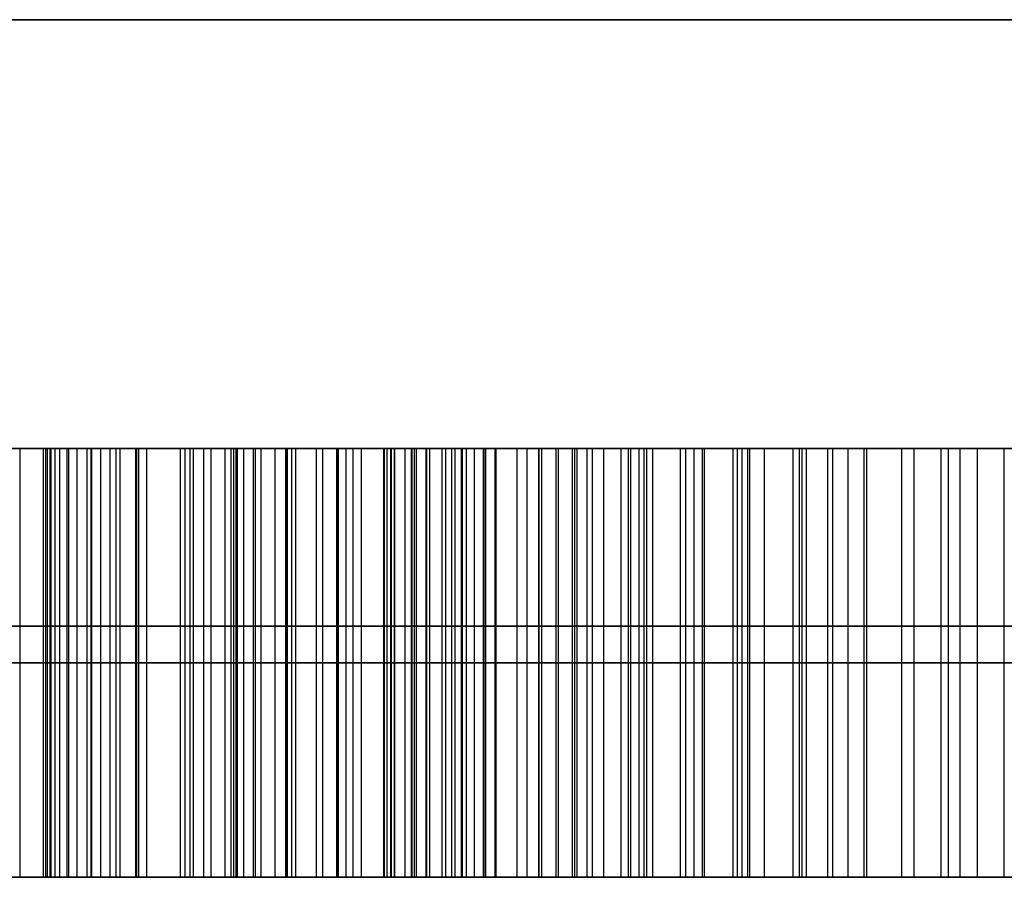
# Model space of a CAD drawing. Header units: millimetres. Extents: x -66 to 114, y 79 to 395.
# Tile 35 of 211: x 30.74 to 31.89, y 126.47 to 127.47. Entities that reach past the tile are written whole.
import ezdxf

# ---------------------------------------------------------------- set-up
doc = ezdxf.new("R2010")
doc.units = ezdxf.units.MM
doc.layers.add('Layer 01', color=7, linetype='Continuous', true_color=0x000000)

# ---------------------------------------------------------------- blocks, each defined once
blk = doc.blocks.new('Block 01')
at = {"layer": 'Layer 01'}
for p, q in [((30.8207, 126.9733, 28.8703), (31.0304, 126.9733, 28.8703)), ((30.8808, 126.9733, 28.9279), (30.8808, 126.9733, 28.7266)), ((31.0913, 126.9733, 29.1299), (31.0913, 126.4733, 29.1299)), ((31.1749, 126.9733, 29.0091), (31.1749, 126.4733, 29.0091)), ((31.2888, 126.9733, 27.634), (31.421, 126.9733, 27.634)), ((31.3852, 126.9733, 27.5957), (31.3852, 126.4733, 27.5957)), ((31.4479, 126.9733, 27.7221), (31.4479, 126.4733, 27.7221)), ((31.4678, 126.9733, 33.9606), (31.6559, 126.9733, 33.9606)), ((32.0556, 126.7233, 30.0551), (30.127, 126.7233, 28.2048)), ((30.4634, 126.7233, 28.3256), (31.8863, 126.7233, 29.6926)), ((31.2939, 126.7233, 27.498), (31.4766, 126.7233, 27.6934)), ((31.4766, 126.7233, 27.6934), (31.4192, 126.7233, 27.7508)), ((31.8863, 126.7233, 29.6926), (31.9035, 126.7233, 29.3466)), ((31.291, 126.4733, 33.5358), (32.4256, 126.4733, 33.5358)), ((31.851, 126.4733, 32.9665), (31.851, 126.4733, 34.1074))]:
    blk.add_line(p, q, dxfattribs=at)
at = {"layer": 'Layer 01', "extrusion": (0, 1, 0)}
for centre, radius, start, end in [((0.05, -0.05, 127.4733), 51, 185.73917, 234.26083), ((0.05, -0.05, 127.4733), 51, 125.73917, 174.26083), ((0.05, -0.05, 126.4733), 40.4142, 187.10678, 232.89322), ((0.05, -0.05, 126.4733), 50, 125.73917, 174.26083)]:
    blk.add_arc(centre, radius, start, end, dxfattribs=at)
at = {"layer": 'Layer 01', "extrusion": (2.57065e-15, 1, -4.21844e-16)}
blk.add_arc((0.05, -0.05, 126.7662), 39.7071, 187.10678, 232.89322, dxfattribs=at)
at = {"layer": 'Layer 01', "extrusion": (-3.99742e-15, 1, -2.30791e-15)}
blk.add_arc((0.05, -0.05, 126.7662), 39.7071, 127.10678, 172.89322, dxfattribs=at)
at = {"layer": 'Layer 01', "extrusion": (0, -1, 0)}
for start, end in [(307.10678, 352.89322), (7.10678, 52.89322)]:
    blk.add_arc((-0.05, -0.05, -126.4733), 40.4142, start, end, dxfattribs=at)
at = {"layer": 'Layer 01', "extrusion": (-4.91644e-16, 1, 6.83209e-16)}
blk.add_arc((0.05, -0.05, 126.4733), 50, 185.73917, 234.26083, dxfattribs=at)
at = {"layer": 'Layer 01', "extrusion": (8.37499e-16, 1, 8.41718e-17)}
blk.add_arc((0.05, -0.05, 126.4733), 50, 125.73917, 174.26083, dxfattribs=at)
at = {"layer": 'Layer 01'}
for points in [[(32.0556, 126.9733, 30.0551), (31.0913, 126.9733, 29.1299), (30.127, 126.9733, 28.2048)], [(30.4634, 126.9733, 28.3256), (31.1749, 126.9733, 29.0091), (31.8863, 126.9733, 29.6926)], [(30.7385, 126.9733, 30.5822), (30.7385, 126.7233, 30.5822), (30.7385, 126.4733, 30.5822)], [(30.7654, 126.9733, 31.3444), (30.7654, 126.7233, 31.3444), (30.7654, 126.4733, 31.3444)], [(30.7681, 126.9733, 26.8208), (30.7681, 126.7233, 26.8208), (30.7681, 126.4733, 26.8208)], [(30.7703, 126.9733, 26.7626), (30.7703, 126.7233, 26.7626), (30.7703, 126.4733, 26.7626)], [(30.7733, 126.9733, 26.879), (30.7733, 126.7233, 26.879), (30.7733, 126.4733, 26.879)], [(30.7743, 126.9733, 30.6411), (30.7743, 126.7233, 30.6411), (30.7743, 126.4733, 30.6411)], [(30.7793, 126.9733, 26.703), (30.7793, 126.7233, 26.703), (30.7793, 126.4733, 26.703)], [(30.7845, 126.9733, 26.9357), (30.7845, 126.7233, 26.9357), (30.7845, 126.4733, 26.9357)], [(30.793, 126.9733, 31.3071), (30.793, 126.7233, 31.3071), (30.793, 126.4733, 31.3071)], [(30.7949, 126.9733, 26.6455), (30.7949, 126.7233, 26.6455), (30.7949, 126.4733, 26.6455)], [(30.8049, 126.9733, 30.7022), (30.8049, 126.7233, 30.7022), (30.8049, 126.4733, 30.7022)], [(30.8166, 126.9733, 26.5911), (30.8166, 126.7233, 26.5911), (30.8166, 126.4733, 26.5911)], [(30.8213, 126.9733, 31.2631), (30.8213, 126.7233, 31.2631), (30.8213, 126.4733, 31.2631)], [(30.8218, 126.9733, 27.0468), (30.8218, 126.7233, 27.0468), (30.8218, 126.4733, 27.0468)], [(30.8325, 126.9733, 30.7709), (30.8325, 126.7233, 30.7709), (30.8325, 126.4733, 30.7709)], [(30.8434, 126.9733, 26.5404), (30.8434, 126.7233, 26.5404), (30.8434, 126.4733, 26.5404)], [(30.8504, 126.9733, 31.2116), (30.8504, 126.7233, 31.2116), (30.8504, 126.4733, 31.2116)], [(30.8549, 126.9733, 30.8462), (30.8549, 126.7233, 30.8462), (30.8549, 126.4733, 30.8462)], [(30.8732, 126.9733, 27.1512), (30.8732, 126.7233, 27.1512), (30.8732, 126.4733, 27.1512)], [(30.8743, 126.9733, 30.929), (30.8743, 126.7233, 30.929), (30.8743, 126.4733, 30.929)], [(30.8743, 126.9733, 31.1534), (30.8743, 126.7233, 31.1534), (30.8743, 126.4733, 31.1534)], [(30.877, 126.4733, 26.4927), (30.877, 126.7233, 26.4927), (30.877, 126.9733, 26.4927)], [(30.8862, 126.9733, 31.0117), (30.8862, 126.7233, 31.0117), (30.8862, 126.4733, 31.0117)], [(30.8862, 126.9733, 31.0863), (30.8862, 126.7233, 31.0863), (30.8862, 126.4733, 31.0863)], [(30.9254, 126.9733, 26.838), (30.9254, 126.7233, 26.838), (30.9254, 126.4733, 26.838)], [(30.9307, 126.9733, 27.2437), (30.9307, 126.7233, 27.2437), (30.9307, 126.4733, 27.2437)], [(30.9307, 126.9733, 26.9237), (30.9307, 126.7233, 26.9237), (30.9307, 126.4733, 26.9237)], [(30.9366, 126.9733, 26.7559), (30.9366, 126.7233, 26.7559), (30.9366, 126.4733, 26.7559)], [(30.9404, 126.9733, 26.4211), (30.9404, 126.7233, 26.4211), (30.9404, 126.4733, 26.4211)], [(30.9523, 126.9733, 27.0125), (30.9523, 126.7233, 27.0125), (30.9523, 126.4733, 27.0125)], [(30.9612, 126.9733, 26.6784), (30.9612, 126.7233, 26.6784), (30.9612, 126.4733, 26.6784)], [(30.9775, 126.9733, 33.1095), (30.9775, 126.7233, 33.1095), (30.9775, 126.4733, 33.1095)], [(30.9842, 126.9733, 33.193), (30.9842, 126.7233, 33.193), (30.9842, 126.4733, 33.193)], [(30.9873, 126.9733, 27.3153), (30.9873, 126.7233, 27.3153), (30.9873, 126.4733, 27.3153)], [(30.9902, 126.9733, 33.0342), (30.9902, 126.7233, 33.0342), (30.9902, 126.4733, 33.0342)], [(30.9918, 126.9733, 27.1042), (30.9918, 126.7233, 27.1042), (30.9918, 126.4733, 27.1042)], [(30.9993, 126.9733, 26.6097), (30.9993, 126.7233, 26.6097), (30.9993, 126.4733, 26.6097)], [(31.0103, 126.9733, 33.2848), (31.0103, 126.7233, 33.2848), (31.0103, 126.4733, 33.2848)], [(31.0126, 126.9733, 32.9678), (31.0126, 126.7233, 32.9678), (31.0126, 126.4733, 32.9678)], [(31.0194, 126.9733, 26.3614), (31.0194, 126.7233, 26.3614), (31.0194, 126.4733, 26.3614)], [(31.0357, 126.9733, 32.9126), (31.0357, 126.7233, 32.9126), (31.0357, 126.4733, 32.9126)], [(31.0485, 126.4733, 26.5516), (31.0485, 126.7233, 26.5516), (31.0485, 126.9733, 26.5516)], [(31.0492, 126.9733, 27.1959), (31.0492, 126.7233, 27.1959), (31.0492, 126.4733, 27.1959)], [(31.05, 126.9733, 27.3854), (31.05, 126.7233, 27.3854), (31.05, 126.4733, 27.3854)], [(31.0551, 126.9733, 33.384), (31.0551, 126.7233, 33.384), (31.0551, 126.4733, 33.384)], [(31.0596, 126.9733, 32.8686), (31.0596, 126.7233, 32.8686), (31.0596, 126.4733, 32.8686)], [(31.0842, 126.4733, 32.8351), (31.0842, 126.7233, 32.8351), (31.0842, 126.9733, 32.8351)], [(31.1074, 126.9733, 26.3159), (31.1074, 126.7233, 26.3159), (31.1074, 126.4733, 26.3159)], [(31.1082, 126.9733, 26.4964), (31.1082, 126.7233, 26.4964), (31.1082, 126.4733, 26.4964)], [(31.1095, 126.9733, 33.4832), (31.1095, 126.7233, 33.4832), (31.1095, 126.4733, 33.4832)], [(31.1186, 126.9733, 27.2884), (31.1186, 126.7233, 27.2884), (31.1186, 126.4733, 27.2884)], [(31.1268, 126.9733, 27.4689), (31.1268, 126.7233, 27.4689), (31.1268, 126.4733, 27.4689)], [(31.1364, 126.9733, 32.7814), (31.1364, 126.7233, 32.7814), (31.1364, 126.4733, 32.7814)], [(31.1625, 126.9733, 33.1475), (31.1625, 126.7233, 33.1475), (31.1625, 126.4733, 33.1475)], [(31.1625, 126.9733, 33.2117), (31.1625, 126.7233, 33.2117), (31.1625, 126.4733, 33.2117)], [(31.1632, 126.9733, 33.5749), (31.1632, 126.7233, 33.5749), (31.1632, 126.4733, 33.5749)], [(31.1663, 126.9733, 27.5114), (31.1663, 126.7233, 27.5114), (31.1663, 126.4733, 27.5114)], [(31.1707, 126.9733, 33.0856), (31.1707, 126.7233, 33.0856), (31.1707, 126.4733, 33.0856)], [(31.1714, 126.9733, 33.2751), (31.1714, 126.7233, 33.2751), (31.1714, 126.4733, 33.2751)], [(31.1753, 126.9733, 26.4591), (31.1753, 126.7233, 26.4591), (31.1753, 126.4733, 26.4591)], [(31.1871, 126.9733, 33.0305), (31.1871, 126.7233, 33.0305), (31.1871, 126.4733, 33.0305)], [(31.1871, 126.9733, 33.337), (31.1871, 126.7233, 33.337), (31.1871, 126.4733, 33.337)], [(31.1947, 126.9733, 27.3809), (31.1947, 126.7233, 27.3809), (31.1947, 126.4733, 27.3809)], [(31.1954, 126.9733, 26.2876), (31.1954, 126.7233, 26.2876), (31.1954, 126.4733, 26.2876)], [(31.1983, 126.9733, 32.7389), (31.1983, 126.7233, 32.7389), (31.1983, 126.4733, 32.7389)], [(31.2006, 126.9733, 27.548), (31.2006, 126.7233, 27.548), (31.2006, 126.4733, 27.548)], [(31.2117, 126.9733, 33.3974), (31.2117, 126.7233, 33.3974), (31.2117, 126.4733, 33.3974)], [(31.2124, 126.9733, 32.9805), (31.2124, 126.7233, 32.9805), (31.2124, 126.4733, 32.9805)], [(31.2162, 126.9733, 33.6584), (31.2162, 126.7233, 33.6584), (31.2162, 126.4733, 33.6584)], [(31.2305, 126.9733, 27.5785), (31.2305, 126.7233, 27.5785), (31.2305, 126.4733, 27.5785)], [(31.2305, 126.9733, 27.4234), (31.2305, 126.7233, 27.4234), (31.2305, 126.4733, 27.4234)], [(31.2348, 126.9733, 32.7224), (31.2348, 126.7233, 32.7224), (31.2348, 126.4733, 32.7224)], [(31.2417, 126.9733, 26.2801), (31.2417, 126.7233, 26.2801), (31.2417, 126.4733, 26.2801)], [(31.246, 126.4733, 32.9372), (31.246, 126.7233, 32.9372), (31.246, 126.9733, 32.9372)], [(31.2528, 126.9733, 26.4382), (31.2528, 126.7233, 26.4382), (31.2528, 126.4733, 26.4382)], [(31.2543, 126.9733, 27.6024), (31.2543, 126.7233, 27.6024), (31.2543, 126.4733, 27.6024)], [(31.2588, 126.9733, 27.457), (31.2588, 126.7233, 27.457), (31.2588, 126.4733, 27.457)], [(31.2684, 126.4733, 33.7345), (31.2684, 126.7233, 33.7345), (31.2684, 126.9733, 33.7345)], [(31.2788, 126.9733, 33.5175), (31.2788, 126.7233, 33.5175), (31.2788, 126.4733, 33.5175)], [(31.2788, 126.9733, 32.7075), (31.2788, 126.7233, 32.7075), (31.2788, 126.4733, 32.7075)], [(31.2804, 126.9733, 27.4816), (31.2804, 126.7233, 27.4816), (31.2804, 126.4733, 27.4816)], [(31.2812, 126.9733, 27.627), (31.2812, 126.7233, 27.627), (31.2812, 126.4733, 27.627)], [(31.2922, 126.9733, 32.8947), (31.2922, 126.7233, 32.8947), (31.2922, 126.4733, 32.8947)], [(31.2924, 126.9733, 26.2771), (31.2924, 126.7233, 26.2771), (31.2924, 126.4733, 26.2771)], [(31.2939, 126.4733, 27.498), (31.2939, 126.7233, 27.498), (31.2939, 126.9733, 27.498)], [(31.2939, 126.9733, 27.498), (31.3852, 126.9733, 27.5957), (31.4766, 126.9733, 27.6934)], [(31.3177, 126.9733, 27.6606), (31.3177, 126.7233, 27.6606), (31.3177, 126.4733, 27.6606)], [(31.3295, 126.9733, 32.6956), (31.3295, 126.7233, 32.6956), (31.3295, 126.4733, 32.6956)], [(31.3431, 126.9733, 26.4315), (31.3431, 126.7233, 26.4315), (31.3431, 126.4733, 26.4315)], [(31.3437, 126.9733, 32.8641), (31.3437, 126.7233, 32.8641), (31.3437, 126.4733, 32.8641)], [(31.3468, 126.9733, 26.2794), (31.3468, 126.7233, 26.2794), (31.3468, 126.4733, 26.2794)], [(31.3632, 126.9733, 27.7016), (31.3632, 126.7233, 27.7016), (31.3632, 126.4733, 27.7016)], [(31.3661, 126.9733, 33.6368), (31.3661, 126.7233, 33.6368), (31.3661, 126.4733, 33.6368)], [(31.3825, 126.9733, 33.868), (31.3825, 126.7233, 33.868), (31.3825, 126.4733, 33.868)], [(31.3877, 126.9733, 32.6852), (31.3877, 126.7233, 32.6852), (31.3877, 126.4733, 32.6852)], [(31.3996, 126.9733, 32.8455), (31.3996, 126.7233, 32.8455), (31.3996, 126.4733, 32.8455)], [(31.4057, 126.9733, 26.2853), (31.4057, 126.7233, 26.2853), (31.4057, 126.4733, 26.2853)], [(31.4192, 126.4733, 27.7508), (31.4192, 126.7233, 27.7508), (31.4192, 126.9733, 27.7508)], [(31.4766, 126.9733, 27.6934), (31.4479, 126.9733, 27.7221), (31.4192, 126.9733, 27.7508)], [(31.4393, 126.9733, 26.4382), (31.4393, 126.7233, 26.4382), (31.4393, 126.4733, 26.4382)], [(31.4504, 126.9733, 32.6807), (31.4504, 126.7233, 32.6807), (31.4504, 126.4733, 32.6807)], [(31.4601, 126.9733, 32.8395), (31.4601, 126.7233, 32.8395), (31.4601, 126.4733, 32.8395)], [(31.466, 126.9733, 33.7561), (31.466, 126.7233, 33.7561), (31.466, 126.4733, 33.7561)], [(31.4691, 126.9733, 26.2965), (31.4691, 126.7233, 26.2965), (31.4691, 126.4733, 26.2965)], [(31.4766, 126.4733, 27.6934), (31.4766, 126.7233, 27.6934), (31.4766, 126.9733, 27.6934)], [(31.5085, 126.9733, 34.0022), (31.5085, 126.7233, 34.0022), (31.5085, 126.4733, 34.0022)], [(31.5145, 126.9733, 32.6844), (31.5145, 126.7233, 32.6844), (31.5145, 126.4733, 32.6844)], [(31.5242, 126.9733, 32.844), (31.5242, 126.7233, 32.844), (31.5242, 126.4733, 32.844)], [(31.534, 126.9733, 26.4554), (31.534, 126.7233, 26.4554), (31.534, 126.4733, 26.4554)], [(31.5362, 126.9733, 26.3122), (31.5362, 126.7233, 26.3122), (31.5362, 126.4733, 26.3122)], [(31.5697, 126.9733, 33.8739), (31.5697, 126.7233, 33.8739), (31.5697, 126.4733, 33.8739)], [(31.5749, 126.9733, 34.0664), (31.5749, 126.7233, 34.0664), (31.5749, 126.4733, 34.0664)], [(31.5801, 126.9733, 32.6956), (31.5801, 126.7233, 32.6956), (31.5801, 126.4733, 32.6956)], [(31.587, 126.9733, 26.4718), (31.587, 126.7233, 26.4718), (31.587, 126.4733, 26.4718)], [(31.5891, 126.9733, 32.8552), (31.5891, 126.7233, 32.8552), (31.5891, 126.4733, 32.8552)], [(31.6063, 126.9733, 26.3331), (31.6063, 126.7233, 26.3331), (31.6063, 126.4733, 26.3331)], [(31.6398, 126.9733, 34.1238), (31.6398, 126.7233, 34.1238), (31.6398, 126.4733, 34.1238)], [(31.6472, 126.9733, 32.715), (31.6472, 126.7233, 32.715), (31.6472, 126.4733, 32.715)], [(31.6503, 126.9733, 26.4964), (31.6503, 126.7233, 26.4964), (31.6503, 126.4733, 26.4964)], [(31.6554, 126.9733, 32.8746), (31.6554, 126.7233, 32.8746), (31.6554, 126.4733, 32.8746)], [(31.6802, 126.9733, 26.3592), (31.6802, 126.7233, 26.3592), (31.6802, 126.4733, 26.3592)], [(31.686, 126.9733, 33.9873), (31.686, 126.7233, 33.9873), (31.686, 126.4733, 33.9873)], [(31.7039, 126.9733, 34.1745), (31.7039, 126.7233, 34.1745), (31.7039, 126.4733, 34.1745)], [(31.7226, 126.9733, 32.9014), (31.7226, 126.7233, 32.9014), (31.7226, 126.4733, 32.9014)], [(31.7257, 126.9733, 26.5307), (31.7257, 126.7233, 26.5307), (31.7257, 126.4733, 26.5307)], [(31.7666, 126.9733, 34.2185), (31.7666, 126.7233, 34.2185), (31.7666, 126.4733, 34.2185)], [(31.7807, 126.9733, 32.7664), (31.7807, 126.7233, 32.7664), (31.7807, 126.4733, 32.7664)], [(31.8122, 126.9733, 26.574), (31.8122, 126.7233, 26.574), (31.8122, 126.4733, 26.574)], [(31.821, 126.9733, 34.0902), (31.821, 126.7233, 34.0902), (31.821, 126.4733, 34.0902)], [(31.8346, 126.9733, 26.4255), (31.8346, 126.7233, 26.4255), (31.8346, 126.4733, 26.4255)], [(31.8546, 126.9733, 32.9686), (31.8546, 126.7233, 32.9686), (31.8546, 126.4733, 32.9686)], [(31.8863, 126.4733, 29.6926), (31.8863, 126.7233, 29.6926), (31.8863, 126.9733, 29.6926)], [(31.8863, 126.9733, 29.6926), (31.8949, 126.9733, 29.5196), (31.9035, 126.9733, 29.3466)], [(30.127, 126.4733, 28.2048), (31.0913, 126.4733, 29.1299), (32.0556, 126.4733, 30.0551)], [(31.8863, 126.4733, 29.6926), (31.1749, 126.4733, 29.0091), (30.4634, 126.4733, 28.3256)], [(31.4766, 126.4733, 27.6934), (31.3852, 126.4733, 27.5957), (31.2939, 126.4733, 27.498)], [(31.4192, 126.4733, 27.7508), (31.4479, 126.4733, 27.7221), (31.4766, 126.4733, 27.6934)], [(31.9035, 126.4733, 29.3466), (31.8949, 126.4733, 29.5196), (31.8863, 126.4733, 29.6926)]]:
    blk.add_open_spline(points, degree=2, dxfattribs=at)
for points, knots in [([(30.7378, 126.9733, 31.3742), (30.7472, 126.9733, 31.3645), (30.7674, 126.9733, 31.3436), (30.7944, 126.9733, 31.3056), (30.8228, 126.9733, 31.2614), (30.852, 126.9733, 31.2111), (30.8774, 126.9733, 31.1525), (30.8883, 126.9733, 31.0843), (30.888, 126.9733, 31.0086), (30.8753, 126.9733, 30.9282), (30.8559, 126.9733, 30.8481), (30.8344, 126.9733, 30.7718), (30.8064, 126.9733, 30.7036), (30.7752, 126.9733, 30.6404), (30.7382, 126.9733, 30.5806), (30.696, 126.9733, 30.5197), (30.6476, 126.9733, 30.4565), (30.6122, 126.9733, 30.4145), (30.5938, 126.9733, 30.3927)], [-1, -1, -1, -1, -0.963095, -0.920966, -0.873435, -0.819753, -0.76265, -0.700738, -0.633008, -0.557051, -0.479836, -0.408475, -0.341313, -0.279219, -0.21661, -0.149914, -0.07744, 0, 0, 0, 0]), ([(31.4192, 126.9733, 27.7508), (31.4005, 126.9733, 27.7344), (31.3664, 126.9733, 27.7046), (31.3205, 126.9733, 27.6633), (31.2846, 126.9733, 27.6298), (31.2547, 126.9733, 27.6033), (31.2284, 126.9733, 27.5764), (31.1988, 126.9733, 27.5463), (31.1645, 126.9733, 27.5095), (31.1142, 126.9733, 27.4554), (31.0543, 126.9733, 27.3902), (30.9873, 126.9733, 27.3165), (30.9254, 126.9733, 27.2402), (30.8708, 126.9733, 27.1496), (30.8192, 126.9733, 27.0476), (30.7875, 126.9733, 26.9553), (30.7723, 126.9733, 26.8789), (30.7667, 126.9733, 26.8209), (30.7694, 126.9733, 26.7618), (30.778, 126.9733, 26.703), (30.7938, 126.9733, 26.6455), (30.8155, 126.9733, 26.5911), (30.8422, 126.9733, 26.5393), (30.8653, 126.9733, 26.5083), (30.877, 126.9733, 26.4927)], [0, 0, 0, 0, 0.049139, 0.089536, 0.122259, 0.146279, 0.168538, 0.196711, 0.229768, 0.26805, 0.342891, 0.404896, 0.465119, 0.536911, 0.61368, 0.690982, 0.729084, 0.767603, 0.805996, 0.845784, 0.88504, 0.923675, 0.961519, 1, 1, 1, 1]), ([(30.877, 126.9733, 26.4927), (30.8971, 126.9733, 26.4678), (30.9382, 126.9733, 26.4173), (31.0182, 126.9733, 26.3592), (31.1043, 126.9733, 26.3145), (31.1802, 126.9733, 26.2891), (31.2429, 126.9733, 26.2792), (31.2936, 126.9733, 26.2761), (31.3484, 126.9733, 26.2791), (31.4076, 126.9733, 26.2846), (31.4707, 126.9733, 26.2964), (31.5378, 126.9733, 26.3118), (31.6082, 126.9733, 26.333), (31.7086, 126.9733, 26.3686), (31.8399, 126.9733, 26.4254), (31.9717, 126.9733, 26.4959), (32.0821, 126.9733, 26.5608), (32.1686, 126.9733, 26.618), (32.2597, 126.9733, 26.6791), (32.3828, 126.9733, 26.7687), (32.5327, 126.9733, 26.8841), (32.7033, 126.9733, 27.0278), (32.8648, 126.9733, 27.1781), (32.963, 126.9733, 27.2879), (33.0129, 126.9733, 27.3436)], [0, 0, 0, 0, 0.0374635, 0.0762645, 0.1150755, 0.1512958, 0.1696448, 0.1895471, 0.2108939, 0.2340938, 0.2593125, 0.2863146, 0.3149717, 0.3456515, 0.411485, 0.4828453, 0.5212283, 0.5619917, 0.6046984, 0.6501098, 0.740927, 0.8269701, 0.9121251, 1, 1, 1, 1]), ([(31.0485, 126.9733, 26.5516), (31.0313, 126.9733, 26.5703), (30.9963, 126.9733, 26.6084), (30.9584, 126.9733, 26.6783), (30.9345, 126.9733, 26.7559), (30.9224, 126.9733, 26.8389), (30.9284, 126.9733, 26.926), (30.9507, 126.9733, 27.016), (30.9906, 126.9733, 27.1081), (31.0496, 126.9733, 27.1988), (31.1188, 126.9733, 27.2901), (31.1808, 126.9733, 27.3646), (31.2281, 126.9733, 27.4203), (31.2561, 126.9733, 27.4544), (31.2782, 126.9733, 27.4785), (31.2894, 126.9733, 27.4925), (31.2939, 126.9733, 27.498)], [0, 0, 0, 0, 0.069718, 0.141492, 0.215941, 0.291691, 0.370304, 0.453878, 0.545264, 0.644279, 0.750039, 0.859595, 0.910441, 0.950629, 0.980605, 1, 1, 1, 1]), ([(31.0842, 126.9733, 32.8351), (31.0756, 126.9733, 32.846), (31.0569, 126.9733, 32.8702), (31.0335, 126.9733, 32.9153), (31.0109, 126.9733, 32.9708), (30.9878, 126.9733, 33.0356), (30.9736, 126.9733, 33.1118), (30.9822, 126.9733, 33.1975), (31.0095, 126.9733, 33.2899), (31.0546, 126.9733, 33.3859), (31.1082, 126.9733, 33.4813), (31.1614, 126.9733, 33.5731), (31.2144, 126.9733, 33.657), (31.2508, 126.9733, 33.7093), (31.2684, 126.9733, 33.7345)], [-1, -1, -1, -1, -0.958237, -0.908006, -0.847962, -0.777673, -0.701023, -0.616933, -0.521227, -0.412032, -0.298488, -0.191825, -0.092583, 0, 0, 0, 0]), ([(32.3514, 126.9733, 26.9148), (32.3143, 126.9733, 26.8872), (32.2383, 126.9733, 26.8307), (32.1386, 126.9733, 26.7626), (32.0522, 126.9733, 26.7075), (31.9794, 126.9733, 26.6637), (31.8981, 126.9733, 26.6199), (31.8133, 126.9733, 26.5739), (31.7301, 126.9733, 26.5323), (31.6552, 126.9733, 26.4976), (31.5911, 126.9733, 26.4726), (31.5213, 126.9733, 26.4503), (31.4394, 126.9733, 26.4369), (31.3451, 126.9733, 26.4292), (31.2558, 126.9733, 26.4351), (31.1753, 126.9733, 26.4555), (31.1045, 126.9733, 26.4942), (31.0675, 126.9733, 26.5321), (31.0485, 126.9733, 26.5516)], [0, 0, 0, 0, 0.094804, 0.194185, 0.247347, 0.304949, 0.368364, 0.43654, 0.50264, 0.559205, 0.605677, 0.643561, 0.709342, 0.77525, 0.83709, 0.891984, 0.944458, 1, 1, 1, 1]), ([(32.8502, 126.9733, 33.6204), (32.8205, 126.9733, 33.5874), (32.7643, 126.9733, 33.5249), (32.6806, 126.9733, 33.437), (32.5998, 126.9733, 33.3548), (32.5269, 126.9733, 33.2898), (32.4598, 126.9733, 33.2326), (32.3953, 126.9733, 33.1798), (32.3179, 126.9733, 33.1161), (32.2303, 126.9733, 33.0464), (32.1405, 126.9733, 32.9768), (32.0558, 126.9733, 32.9154), (31.9797, 126.9733, 32.8658), (31.8902, 126.9733, 32.8149), (31.7805, 126.9733, 32.7651), (31.6709, 126.9733, 32.7215), (31.5815, 126.9733, 32.6944), (31.5154, 126.9733, 32.6834), (31.4508, 126.9733, 32.6792), (31.3887, 126.9733, 32.6838), (31.3318, 126.9733, 32.6949), (31.2804, 126.9733, 32.7061), (31.2366, 126.9733, 32.7211), (31.1872, 126.9733, 32.7427), (31.1344, 126.9733, 32.7792), (31.1009, 126.9733, 32.8165), (31.0842, 126.9733, 32.8351)], [-1, -1, -1, -1, -0.937599, -0.88168, -0.829243, -0.775501, -0.744238, -0.705228, -0.658245, -0.603233, -0.547612, -0.498491, -0.455994, -0.419809, -0.353772, -0.286667, -0.253898, -0.222672, -0.192539, -0.163082, -0.135362, -0.110926, -0.089134, -0.070346, -0.035126, 0, 0, 0, 0]), ([(31.246, 126.9733, 32.9372), (31.2342, 126.9733, 32.9512), (31.2104, 126.9733, 32.9796), (31.1854, 126.9733, 33.0304), (31.1687, 126.9733, 33.0869), (31.1612, 126.9733, 33.148), (31.1608, 126.9733, 33.2118), (31.1706, 126.9733, 33.2752), (31.1855, 126.9733, 33.338), (31.2205, 126.9733, 33.42), (31.2781, 126.9733, 33.522), (31.3665, 126.9733, 33.6399), (31.4663, 126.9733, 33.7565), (31.5694, 126.9733, 33.8766), (31.685, 126.9733, 33.9923), (31.775, 126.9733, 34.0571), (31.821, 126.9733, 34.0902)], [0, 0, 0, 0, 0.038604, 0.0781144, 0.1187121, 0.162741, 0.2079658, 0.253108, 0.2981306, 0.3441255, 0.4411211, 0.5453562, 0.6551057, 0.7657698, 0.8803082, 1, 1, 1, 1]), ([(32.1842, 126.9733, 33.2273), (32.1521, 126.9733, 33.1962), (32.0862, 126.9733, 33.1324), (31.9764, 126.9733, 33.0451), (31.855, 126.9733, 32.9658), (31.7462, 126.9733, 32.9104), (31.6568, 126.9733, 32.8738), (31.5905, 126.9733, 32.854), (31.5248, 126.9733, 32.8432), (31.4613, 126.9733, 32.8377), (31.3997, 126.9733, 32.843), (31.3426, 126.9733, 32.8625), (31.2898, 126.9733, 32.8932), (31.2608, 126.9733, 32.9223), (31.246, 126.9733, 32.9372)], [0, 0, 0, 0, 0.123837, 0.254281, 0.388277, 0.52512, 0.591921, 0.65582, 0.71666, 0.776072, 0.832165, 0.886647, 0.94196, 1, 1, 1, 1]), ([(31.2684, 126.9733, 33.7345), (31.306, 126.9733, 33.7793), (31.3831, 126.9733, 33.8712), (31.4862, 126.9733, 33.9813), (31.5731, 126.9733, 34.0655), (31.638, 126.9733, 34.1234), (31.7021, 126.9733, 34.1741), (31.7856, 126.9733, 34.2329), (31.8923, 126.9733, 34.2945), (32.0037, 126.9733, 34.3414), (32.0921, 126.9733, 34.3694), (32.1549, 126.9733, 34.3847), (32.214, 126.9733, 34.3936), (32.2694, 126.9733, 34.3978), (32.3208, 126.9733, 34.3956), (32.3681, 126.9733, 34.392), (32.411, 126.9733, 34.3828), (32.4637, 126.9733, 34.3657), (32.5274, 126.9733, 34.3323), (32.5703, 126.9733, 34.2939), (32.5929, 126.9733, 34.2737)], [-1, -1, -1, -1, -0.8897738, -0.7741998, -0.7162675, -0.6618838, -0.6105639, -0.5625139, -0.4696174, -0.3792024, -0.3355288, -0.2951097, -0.257706, -0.222988, -0.1906759, -0.1610524, -0.1337861, -0.1081774, -0.0568788, 0, 0, 0, 0]), ([(31.821, 126.9733, 34.0902), (31.8626, 126.9733, 34.1142), (31.9452, 126.9733, 34.1616), (32.0566, 126.9733, 34.2011), (32.1436, 126.9733, 34.2234), (32.2038, 126.9733, 34.2332), (32.2587, 126.9733, 34.2338), (32.3088, 126.9733, 34.2282), (32.3536, 126.9733, 34.2154), (32.3942, 126.9733, 34.1972), (32.4302, 126.9733, 34.1734), (32.4507, 126.9733, 34.1537), (32.4609, 126.9733, 34.1439)], [0, 0, 0, 0, 0.207721, 0.411857, 0.509573, 0.596718, 0.675365, 0.746984, 0.814164, 0.876839, 0.938985, 1, 1, 1, 1]), ([(30.5938, 126.7233, 30.3927), (30.6122, 126.7233, 30.4145), (30.6476, 126.7233, 30.4565), (30.696, 126.7233, 30.5197), (30.7382, 126.7233, 30.5806), (30.7752, 126.7233, 30.6404), (30.8064, 126.7233, 30.7036), (30.8344, 126.7233, 30.7718), (30.8559, 126.7233, 30.8481), (30.8753, 126.7233, 30.9282), (30.888, 126.7233, 31.0086), (30.8883, 126.7233, 31.0843), (30.8774, 126.7233, 31.1525), (30.852, 126.7233, 31.2111), (30.8228, 126.7233, 31.2614), (30.7944, 126.7233, 31.3056), (30.7674, 126.7233, 31.3436), (30.7472, 126.7233, 31.3645), (30.7378, 126.7233, 31.3742)], [0, 0, 0, 0, 0.07744, 0.149914, 0.21661, 0.279219, 0.341313, 0.408475, 0.479836, 0.557051, 0.633008, 0.700738, 0.76265, 0.819753, 0.873435, 0.920966, 0.963095, 1, 1, 1, 1]), ([(31.4192, 126.7233, 27.7508), (31.4005, 126.7233, 27.7344), (31.3664, 126.7233, 27.7046), (31.3205, 126.7233, 27.6633), (31.2846, 126.7233, 27.6298), (31.2547, 126.7233, 27.6033), (31.2284, 126.7233, 27.5764), (31.1988, 126.7233, 27.5463), (31.1645, 126.7233, 27.5095), (31.1142, 126.7233, 27.4554), (31.0543, 126.7233, 27.3902), (30.9873, 126.7233, 27.3165), (30.9254, 126.7233, 27.2402), (30.8708, 126.7233, 27.1496), (30.8192, 126.7233, 27.0476), (30.7875, 126.7233, 26.9553), (30.7723, 126.7233, 26.8789), (30.7667, 126.7233, 26.8209), (30.7694, 126.7233, 26.7618), (30.778, 126.7233, 26.703), (30.7938, 126.7233, 26.6455), (30.8155, 126.7233, 26.5911), (30.8422, 126.7233, 26.5393), (30.8653, 126.7233, 26.5083), (30.877, 126.7233, 26.4927)], [0, 0, 0, 0, 0.049139, 0.089536, 0.122259, 0.146279, 0.168538, 0.196711, 0.229768, 0.26805, 0.342891, 0.404896, 0.465119, 0.536911, 0.61368, 0.690982, 0.729084, 0.767603, 0.805996, 0.845784, 0.88504, 0.923675, 0.961519, 1, 1, 1, 1]), ([(30.877, 126.7233, 26.4927), (30.8971, 126.7233, 26.4678), (30.9382, 126.7233, 26.4173), (31.0182, 126.7233, 26.3592), (31.1043, 126.7233, 26.3145), (31.1802, 126.7233, 26.2891), (31.2429, 126.7233, 26.2792), (31.2936, 126.7233, 26.2761), (31.3484, 126.7233, 26.2791), (31.4076, 126.7233, 26.2846), (31.4707, 126.7233, 26.2964), (31.5378, 126.7233, 26.3118), (31.6082, 126.7233, 26.333), (31.7086, 126.7233, 26.3686), (31.8399, 126.7233, 26.4254), (31.9717, 126.7233, 26.4959), (32.0821, 126.7233, 26.5608), (32.1686, 126.7233, 26.618), (32.2597, 126.7233, 26.6791), (32.3828, 126.7233, 26.7687), (32.5327, 126.7233, 26.8841), (32.7033, 126.7233, 27.0278), (32.8648, 126.7233, 27.1781), (32.963, 126.7233, 27.2879), (33.0129, 126.7233, 27.3436)], [0, 0, 0, 0, 0.0374635, 0.0762645, 0.1150755, 0.1512958, 0.1696448, 0.1895471, 0.2108939, 0.2340938, 0.2593125, 0.2863146, 0.3149717, 0.3456515, 0.411485, 0.4828453, 0.5212283, 0.5619917, 0.6046984, 0.6501098, 0.740927, 0.8269701, 0.9121251, 1, 1, 1, 1]), ([(31.0485, 126.7233, 26.5516), (31.0313, 126.7233, 26.5703), (30.9963, 126.7233, 26.6084), (30.9584, 126.7233, 26.6783), (30.9345, 126.7233, 26.7559), (30.9224, 126.7233, 26.8389), (30.9284, 126.7233, 26.926), (30.9507, 126.7233, 27.016), (30.9906, 126.7233, 27.1081), (31.0496, 126.7233, 27.1988), (31.1188, 126.7233, 27.2901), (31.1808, 126.7233, 27.3646), (31.2281, 126.7233, 27.4203), (31.2561, 126.7233, 27.4544), (31.2782, 126.7233, 27.4785), (31.2894, 126.7233, 27.4925), (31.2939, 126.7233, 27.498)], [0, 0, 0, 0, 0.069718, 0.141492, 0.215941, 0.291691, 0.370304, 0.453878, 0.545264, 0.644279, 0.750039, 0.859595, 0.910441, 0.950629, 0.980605, 1, 1, 1, 1]), ([(31.2684, 126.7233, 33.7345), (31.2508, 126.7233, 33.7093), (31.2144, 126.7233, 33.657), (31.1614, 126.7233, 33.5731), (31.1082, 126.7233, 33.4813), (31.0546, 126.7233, 33.3859), (31.0095, 126.7233, 33.2899), (30.9822, 126.7233, 33.1975), (30.9736, 126.7233, 33.1118), (30.9878, 126.7233, 33.0356), (31.0109, 126.7233, 32.9708), (31.0335, 126.7233, 32.9153), (31.0569, 126.7233, 32.8702), (31.0756, 126.7233, 32.846), (31.0842, 126.7233, 32.8351)], [0, 0, 0, 0, 0.092583, 0.191825, 0.298488, 0.412032, 0.521227, 0.616933, 0.701023, 0.777673, 0.847962, 0.908006, 0.958237, 1, 1, 1, 1]), ([(32.3514, 126.7233, 26.9148), (32.3143, 126.7233, 26.8872), (32.2383, 126.7233, 26.8307), (32.1386, 126.7233, 26.7626), (32.0522, 126.7233, 26.7075), (31.9794, 126.7233, 26.6637), (31.8981, 126.7233, 26.6199), (31.8133, 126.7233, 26.5739), (31.7301, 126.7233, 26.5323), (31.6552, 126.7233, 26.4976), (31.5911, 126.7233, 26.4726), (31.5213, 126.7233, 26.4503), (31.4394, 126.7233, 26.4369), (31.3451, 126.7233, 26.4292), (31.2558, 126.7233, 26.4351), (31.1753, 126.7233, 26.4555), (31.1045, 126.7233, 26.4942), (31.0675, 126.7233, 26.5321), (31.0485, 126.7233, 26.5516)], [0, 0, 0, 0, 0.094804, 0.194185, 0.247347, 0.304949, 0.368364, 0.43654, 0.50264, 0.559205, 0.605677, 0.643561, 0.709342, 0.77525, 0.83709, 0.891984, 0.944458, 1, 1, 1, 1]), ([(31.0842, 126.7233, 32.8351), (31.1009, 126.7233, 32.8165), (31.1344, 126.7233, 32.7792), (31.1872, 126.7233, 32.7427), (31.2366, 126.7233, 32.7211), (31.2804, 126.7233, 32.7061), (31.3318, 126.7233, 32.6949), (31.3887, 126.7233, 32.6838), (31.4508, 126.7233, 32.6792), (31.5154, 126.7233, 32.6834), (31.5815, 126.7233, 32.6944), (31.6709, 126.7233, 32.7215), (31.7805, 126.7233, 32.7651), (31.8902, 126.7233, 32.8149), (31.9797, 126.7233, 32.8658), (32.0558, 126.7233, 32.9154), (32.1405, 126.7233, 32.9768), (32.2303, 126.7233, 33.0464), (32.3179, 126.7233, 33.1161), (32.3953, 126.7233, 33.1798), (32.4598, 126.7233, 33.2326), (32.5269, 126.7233, 33.2898), (32.5998, 126.7233, 33.3548), (32.6806, 126.7233, 33.437), (32.7643, 126.7233, 33.5249), (32.8205, 126.7233, 33.5874), (32.8502, 126.7233, 33.6204)], [0, 0, 0, 0, 0.035126, 0.070346, 0.089134, 0.110926, 0.135362, 0.163082, 0.192539, 0.222672, 0.253898, 0.286667, 0.353772, 0.419809, 0.455994, 0.498491, 0.547612, 0.603233, 0.658245, 0.705228, 0.744238, 0.775501, 0.829243, 0.88168, 0.937599, 1, 1, 1, 1]), ([(31.246, 126.7233, 32.9372), (31.2342, 126.7233, 32.9512), (31.2104, 126.7233, 32.9796), (31.1854, 126.7233, 33.0304), (31.1687, 126.7233, 33.0869), (31.1612, 126.7233, 33.148), (31.1608, 126.7233, 33.2118), (31.1706, 126.7233, 33.2752), (31.1855, 126.7233, 33.338), (31.2205, 126.7233, 33.42), (31.2781, 126.7233, 33.522), (31.3665, 126.7233, 33.6399), (31.4663, 126.7233, 33.7565), (31.5694, 126.7233, 33.8766), (31.685, 126.7233, 33.9923), (31.775, 126.7233, 34.0571), (31.821, 126.7233, 34.0902)], [0, 0, 0, 0, 0.038604, 0.0781144, 0.1187121, 0.162741, 0.2079658, 0.253108, 0.2981306, 0.3441255, 0.4411211, 0.5453562, 0.6551057, 0.7657698, 0.8803082, 1, 1, 1, 1]), ([(32.1842, 126.7233, 33.2273), (32.1521, 126.7233, 33.1962), (32.0862, 126.7233, 33.1324), (31.9764, 126.7233, 33.0451), (31.855, 126.7233, 32.9658), (31.7462, 126.7233, 32.9104), (31.6568, 126.7233, 32.8738), (31.5905, 126.7233, 32.854), (31.5248, 126.7233, 32.8432), (31.4613, 126.7233, 32.8377), (31.3997, 126.7233, 32.843), (31.3426, 126.7233, 32.8625), (31.2898, 126.7233, 32.8932), (31.2608, 126.7233, 32.9223), (31.246, 126.7233, 32.9372)], [0, 0, 0, 0, 0.123837, 0.254281, 0.388277, 0.52512, 0.591921, 0.65582, 0.71666, 0.776072, 0.832165, 0.886647, 0.94196, 1, 1, 1, 1]), ([(32.5929, 126.7233, 34.2737), (32.5703, 126.7233, 34.2939), (32.5274, 126.7233, 34.3323), (32.4637, 126.7233, 34.3657), (32.411, 126.7233, 34.3828), (32.3681, 126.7233, 34.392), (32.3208, 126.7233, 34.3956), (32.2694, 126.7233, 34.3978), (32.214, 126.7233, 34.3936), (32.1549, 126.7233, 34.3847), (32.0921, 126.7233, 34.3694), (32.0037, 126.7233, 34.3414), (31.8923, 126.7233, 34.2945), (31.7856, 126.7233, 34.2329), (31.7021, 126.7233, 34.1741), (31.638, 126.7233, 34.1234), (31.5731, 126.7233, 34.0655), (31.4862, 126.7233, 33.9813), (31.3831, 126.7233, 33.8712), (31.306, 126.7233, 33.7793), (31.2684, 126.7233, 33.7345)], [0, 0, 0, 0, 0.0568788, 0.1081774, 0.1337861, 0.1610524, 0.1906759, 0.222988, 0.257706, 0.2951097, 0.3355288, 0.3792024, 0.4696174, 0.5625139, 0.6105639, 0.6618838, 0.7162675, 0.7741998, 0.8897738, 1, 1, 1, 1]), ([(31.821, 126.7233, 34.0902), (31.8626, 126.7233, 34.1142), (31.9452, 126.7233, 34.1616), (32.0566, 126.7233, 34.2011), (32.1436, 126.7233, 34.2234), (32.2038, 126.7233, 34.2332), (32.2587, 126.7233, 34.2338), (32.3088, 126.7233, 34.2282), (32.3536, 126.7233, 34.2154), (32.3942, 126.7233, 34.1972), (32.4302, 126.7233, 34.1734), (32.4507, 126.7233, 34.1537), (32.4609, 126.7233, 34.1439)], [0, 0, 0, 0, 0.207721, 0.411857, 0.509573, 0.596718, 0.675365, 0.746984, 0.814164, 0.876839, 0.938985, 1, 1, 1, 1]), ([(30.7378, 126.4733, 31.3742), (30.7472, 126.4733, 31.3645), (30.7674, 126.4733, 31.3436), (30.7944, 126.4733, 31.3056), (30.8228, 126.4733, 31.2614), (30.852, 126.4733, 31.2111), (30.8774, 126.4733, 31.1525), (30.8883, 126.4733, 31.0843), (30.888, 126.4733, 31.0086), (30.8753, 126.4733, 30.9282), (30.8559, 126.4733, 30.8481), (30.8344, 126.4733, 30.7718), (30.8064, 126.4733, 30.7036), (30.7752, 126.4733, 30.6404), (30.7382, 126.4733, 30.5806), (30.696, 126.4733, 30.5197), (30.6476, 126.4733, 30.4565), (30.6122, 126.4733, 30.4145), (30.5938, 126.4733, 30.3927)], [-1, -1, -1, -1, -0.963095, -0.920966, -0.873435, -0.819753, -0.76265, -0.700738, -0.633008, -0.557051, -0.479836, -0.408475, -0.341313, -0.279219, -0.21661, -0.149914, -0.07744, 0, 0, 0, 0]), ([(30.877, 126.4733, 26.4927), (30.8653, 126.4733, 26.5083), (30.8422, 126.4733, 26.5393), (30.8155, 126.4733, 26.5911), (30.7938, 126.4733, 26.6455), (30.778, 126.4733, 26.703), (30.7694, 126.4733, 26.7618), (30.7667, 126.4733, 26.8209), (30.7723, 126.4733, 26.8789), (30.7875, 126.4733, 26.9553), (30.8192, 126.4733, 27.0476), (30.8708, 126.4733, 27.1496), (30.9254, 126.4733, 27.2402), (30.9873, 126.4733, 27.3165), (31.0543, 126.4733, 27.3902), (31.1142, 126.4733, 27.4554), (31.1645, 126.4733, 27.5095), (31.1988, 126.4733, 27.5463), (31.2284, 126.4733, 27.5764), (31.2547, 126.4733, 27.6033), (31.2846, 126.4733, 27.6298), (31.3205, 126.4733, 27.6633), (31.3664, 126.4733, 27.7046), (31.4005, 126.4733, 27.7344), (31.4192, 126.4733, 27.7508)], [-1, -1, -1, -1, -0.961519, -0.923675, -0.88504, -0.845784, -0.805996, -0.767603, -0.729084, -0.690982, -0.61368, -0.536911, -0.465119, -0.404896, -0.342891, -0.26805, -0.229768, -0.196711, -0.168538, -0.146279, -0.122259, -0.089536, -0.049139, 0, 0, 0, 0]), ([(33.0129, 126.4733, 27.3436), (32.963, 126.4733, 27.2879), (32.8648, 126.4733, 27.1781), (32.7033, 126.4733, 27.0278), (32.5327, 126.4733, 26.8841), (32.3828, 126.4733, 26.7687), (32.2597, 126.4733, 26.6791), (32.1686, 126.4733, 26.618), (32.0821, 126.4733, 26.5608), (31.9717, 126.4733, 26.4959), (31.8399, 126.4733, 26.4254), (31.7086, 126.4733, 26.3686), (31.6082, 126.4733, 26.333), (31.5378, 126.4733, 26.3118), (31.4707, 126.4733, 26.2964), (31.4076, 126.4733, 26.2846), (31.3484, 126.4733, 26.2791), (31.2936, 126.4733, 26.2761), (31.2429, 126.4733, 26.2792), (31.1802, 126.4733, 26.2891), (31.1043, 126.4733, 26.3145), (31.0182, 126.4733, 26.3592), (30.9382, 126.4733, 26.4173), (30.8971, 126.4733, 26.4678), (30.877, 126.4733, 26.4927)], [-1, -1, -1, -1, -0.9121251, -0.8269701, -0.740927, -0.6501098, -0.6046984, -0.5619917, -0.5212283, -0.4828453, -0.411485, -0.3456515, -0.3149717, -0.2863146, -0.2593125, -0.2340938, -0.2108939, -0.1895471, -0.1696448, -0.1512958, -0.1150755, -0.0762645, -0.0374635, 0, 0, 0, 0]), ([(31.2939, 126.4733, 27.498), (31.2894, 126.4733, 27.4925), (31.2782, 126.4733, 27.4785), (31.2561, 126.4733, 27.4544), (31.2281, 126.4733, 27.4203), (31.1808, 126.4733, 27.3646), (31.1188, 126.4733, 27.2901), (31.0496, 126.4733, 27.1988), (30.9906, 126.4733, 27.1081), (30.9507, 126.4733, 27.016), (30.9284, 126.4733, 26.926), (30.9224, 126.4733, 26.8389), (30.9345, 126.4733, 26.7559), (30.9584, 126.4733, 26.6783), (30.9963, 126.4733, 26.6084), (31.0313, 126.4733, 26.5703), (31.0485, 126.4733, 26.5516)], [-1, -1, -1, -1, -0.980605, -0.950629, -0.910441, -0.859595, -0.750039, -0.644279, -0.545264, -0.453878, -0.370304, -0.291691, -0.215941, -0.141492, -0.069718, 0, 0, 0, 0]), ([(31.0842, 126.4733, 32.8351), (31.0756, 126.4733, 32.846), (31.0569, 126.4733, 32.8702), (31.0335, 126.4733, 32.9153), (31.0109, 126.4733, 32.9708), (30.9878, 126.4733, 33.0356), (30.9736, 126.4733, 33.1118), (30.9822, 126.4733, 33.1975), (31.0095, 126.4733, 33.2899), (31.0546, 126.4733, 33.3859), (31.1082, 126.4733, 33.4813), (31.1614, 126.4733, 33.5731), (31.2144, 126.4733, 33.657), (31.2508, 126.4733, 33.7093), (31.2684, 126.4733, 33.7345)], [-1, -1, -1, -1, -0.958237, -0.908006, -0.847962, -0.777673, -0.701023, -0.616933, -0.521227, -0.412032, -0.298488, -0.191825, -0.092583, 0, 0, 0, 0]), ([(31.0485, 126.4733, 26.5516), (31.0675, 126.4733, 26.5321), (31.1045, 126.4733, 26.4942), (31.1753, 126.4733, 26.4555), (31.2558, 126.4733, 26.4351), (31.3451, 126.4733, 26.4292), (31.4394, 126.4733, 26.4369), (31.5213, 126.4733, 26.4503), (31.5911, 126.4733, 26.4726), (31.6552, 126.4733, 26.4976), (31.7301, 126.4733, 26.5323), (31.8133, 126.4733, 26.5739), (31.8981, 126.4733, 26.6199), (31.9794, 126.4733, 26.6637), (32.0522, 126.4733, 26.7075), (32.1386, 126.4733, 26.7626), (32.2383, 126.4733, 26.8307), (32.3143, 126.4733, 26.8872), (32.3514, 126.4733, 26.9148)], [-1, -1, -1, -1, -0.944458, -0.891984, -0.83709, -0.77525, -0.709342, -0.643561, -0.605677, -0.559205, -0.50264, -0.43654, -0.368364, -0.304949, -0.247347, -0.194185, -0.094804, 0, 0, 0, 0]), ([(32.8502, 126.4733, 33.6204), (32.8205, 126.4733, 33.5874), (32.7643, 126.4733, 33.5249), (32.6806, 126.4733, 33.437), (32.5998, 126.4733, 33.3548), (32.5269, 126.4733, 33.2898), (32.4598, 126.4733, 33.2326), (32.3953, 126.4733, 33.1798), (32.3179, 126.4733, 33.1161), (32.2303, 126.4733, 33.0464), (32.1405, 126.4733, 32.9768), (32.0558, 126.4733, 32.9154), (31.9797, 126.4733, 32.8658), (31.8902, 126.4733, 32.8149), (31.7805, 126.4733, 32.7651), (31.6709, 126.4733, 32.7215), (31.5815, 126.4733, 32.6944), (31.5154, 126.4733, 32.6834), (31.4508, 126.4733, 32.6792), (31.3887, 126.4733, 32.6838), (31.3318, 126.4733, 32.6949), (31.2804, 126.4733, 32.7061), (31.2366, 126.4733, 32.7211), (31.1872, 126.4733, 32.7427), (31.1344, 126.4733, 32.7792), (31.1009, 126.4733, 32.8165), (31.0842, 126.4733, 32.8351)], [-1, -1, -1, -1, -0.937599, -0.88168, -0.829243, -0.775501, -0.744238, -0.705228, -0.658245, -0.603233, -0.547612, -0.498491, -0.455994, -0.419809, -0.353772, -0.286667, -0.253898, -0.222672, -0.192539, -0.163082, -0.135362, -0.110926, -0.089134, -0.070346, -0.035126, 0, 0, 0, 0]), ([(31.246, 126.4733, 32.9372), (31.2342, 126.4733, 32.9512), (31.2104, 126.4733, 32.9796), (31.1854, 126.4733, 33.0304), (31.1687, 126.4733, 33.0869), (31.1612, 126.4733, 33.148), (31.1608, 126.4733, 33.2118), (31.1706, 126.4733, 33.2752), (31.1855, 126.4733, 33.338), (31.2205, 126.4733, 33.42), (31.2781, 126.4733, 33.522), (31.3665, 126.4733, 33.6399), (31.4663, 126.4733, 33.7565), (31.5694, 126.4733, 33.8766), (31.685, 126.4733, 33.9923), (31.775, 126.4733, 34.0571), (31.821, 126.4733, 34.0902)], [0, 0, 0, 0, 0.038604, 0.0781144, 0.1187121, 0.162741, 0.2079658, 0.253108, 0.2981306, 0.3441255, 0.4411211, 0.5453562, 0.6551057, 0.7657698, 0.8803082, 1, 1, 1, 1]), ([(32.1842, 126.4733, 33.2273), (32.1521, 126.4733, 33.1962), (32.0862, 126.4733, 33.1324), (31.9764, 126.4733, 33.0451), (31.855, 126.4733, 32.9658), (31.7462, 126.4733, 32.9104), (31.6568, 126.4733, 32.8738), (31.5905, 126.4733, 32.854), (31.5248, 126.4733, 32.8432), (31.4613, 126.4733, 32.8377), (31.3997, 126.4733, 32.843), (31.3426, 126.4733, 32.8625), (31.2898, 126.4733, 32.8932), (31.2608, 126.4733, 32.9223), (31.246, 126.4733, 32.9372)], [0, 0, 0, 0, 0.123837, 0.254281, 0.388277, 0.52512, 0.591921, 0.65582, 0.71666, 0.776072, 0.832165, 0.886647, 0.94196, 1, 1, 1, 1]), ([(31.2684, 126.4733, 33.7345), (31.306, 126.4733, 33.7793), (31.3831, 126.4733, 33.8712), (31.4862, 126.4733, 33.9813), (31.5731, 126.4733, 34.0655), (31.638, 126.4733, 34.1234), (31.7021, 126.4733, 34.1741), (31.7856, 126.4733, 34.2329), (31.8923, 126.4733, 34.2945), (32.0037, 126.4733, 34.3414), (32.0921, 126.4733, 34.3694), (32.1549, 126.4733, 34.3847), (32.214, 126.4733, 34.3936), (32.2694, 126.4733, 34.3978), (32.3208, 126.4733, 34.3956), (32.3681, 126.4733, 34.392), (32.411, 126.4733, 34.3828), (32.4637, 126.4733, 34.3657), (32.5274, 126.4733, 34.3323), (32.5703, 126.4733, 34.2939), (32.5929, 126.4733, 34.2737)], [-1, -1, -1, -1, -0.8897738, -0.7741998, -0.7162675, -0.6618838, -0.6105639, -0.5625139, -0.4696174, -0.3792024, -0.3355288, -0.2951097, -0.257706, -0.222988, -0.1906759, -0.1610524, -0.1337861, -0.1081774, -0.0568788, 0, 0, 0, 0]), ([(31.821, 126.4733, 34.0902), (31.8626, 126.4733, 34.1142), (31.9452, 126.4733, 34.1616), (32.0566, 126.4733, 34.2011), (32.1436, 126.4733, 34.2234), (32.2038, 126.4733, 34.2332), (32.2587, 126.4733, 34.2338), (32.3088, 126.4733, 34.2282), (32.3536, 126.4733, 34.2154), (32.3942, 126.4733, 34.1972), (32.4302, 126.4733, 34.1734), (32.4507, 126.4733, 34.1537), (32.4609, 126.4733, 34.1439)], [0, 0, 0, 0, 0.207721, 0.411857, 0.509573, 0.596718, 0.675365, 0.746984, 0.814164, 0.876839, 0.938985, 1, 1, 1, 1])]:
    blk.add_open_spline(points, degree=3, knots=knots, dxfattribs=at)

msp = doc.modelspace()

# ---------------------------------------------------------------- block references
at = {"layer": 'Layer 01'}
msp.add_blockref('Block 01', (0, 0), dxfattribs=at)

doc.saveas('drawing.dxf')
